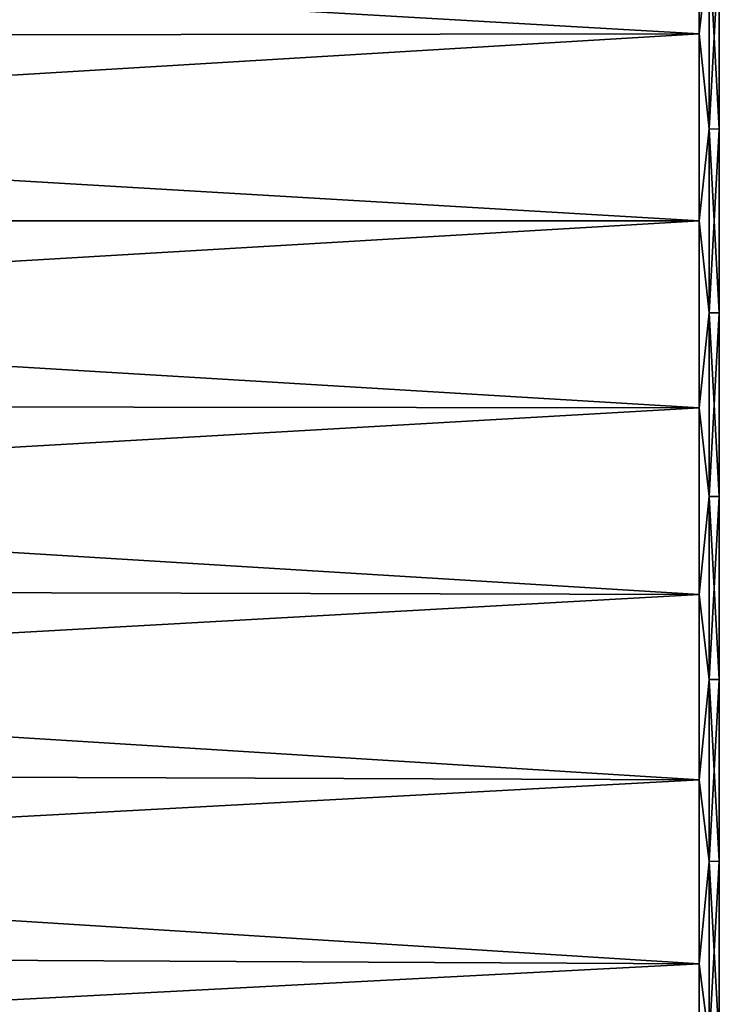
# Model space of a CAD drawing. Header units: metres. Extents: x -2 to 85, y -75 to 75.
# Tile 99 of 230: x 63.37 to 67.94, y -5.15 to 1.32. Entities that reach past the tile are written whole.
import ezdxf

# ---------------------------------------------------------------- set-up
doc = ezdxf.new("R2010")
doc.units = ezdxf.units.M
doc.layers.add('solid_21204500', color=7, linetype='CONTINUOUS')

msp = doc.modelspace()

# ---------------------------------------------------------------- linework, layer by layer
at = {"layer": 'solid_21204500'}
for points in [[(67.838074, 2.455142, 23.359114), (47.400002, 2.404155, 22.874004), (47.400002, 1.203727, 22.968479)], [(67.838074, 1.229256, 23.455593), (67.838074, 2.455142, 23.359114), (47.400002, 1.203727, 22.968479)], [(67.838074, 2.455141, -23.359114), (67.838074, 1.229255, -23.455593), (47.400002, 2.404155, -22.874004)], [(67.838074, 1.229255, -23.455593), (47.400002, 1.203727, -22.968479), (47.400002, 2.404155, -22.874004)], [(67.903748, 1.812468, 23.414984), (67.838074, 2.455142, 23.359114), (67.838074, 1.229256, 23.455593)], [(67.903748, 1.812468, -23.414984), (67.838074, 1.229255, -23.455593), (67.838074, 2.455141, -23.359114)], [(67.903748, 0.60469, -23.477242), (67.838074, 1.229255, -23.455593), (67.903748, 1.812468, -23.414984)], [(67.903748, 1.812468, 23.414984), (67.838074, 1.229256, 23.455593), (67.903748, 0.60469, 23.477242)], [(67.903748, 1.812468, 23.414984), (67.903748, 0.60469, 23.477242), (67.9692, 1.811579, 23.4035)], [(67.903748, 1.812468, -23.414984), (67.9692, 1.811579, -23.4035), (67.9692, 0.604394, -23.465725)], [(67.903748, 0.60469, -23.477242), (67.903748, 1.812468, -23.414984), (67.9692, 0.604394, -23.465725)], [(67.903748, 0.60469, 23.477242), (67.9692, 0.604394, 23.465725), (67.9692, 1.811579, 23.4035)], [(67.838074, 1.229256, 23.455593), (47.400002, 1.203727, 22.968479), (47.400002, 0, 23)], [(67.838074, 0, 23.487782), (67.838074, 1.229256, 23.455593), (47.400002, 0, 23)], [(67.838074, 1.229255, -23.455593), (67.838074, 0, -23.487782), (47.400002, 1.203727, -22.968479)], [(67.838074, 0, -23.487782), (47.400002, 0, -23), (47.400002, 1.203727, -22.968479)], [(67.903748, 0.60469, 23.477242), (67.838074, 1.229256, 23.455593), (67.838074, 0, 23.487782)], [(67.903748, 0.60469, -23.477242), (67.838074, 0, -23.487782), (67.838074, 1.229255, -23.455593)], [(67.903748, -0.60469, -23.477242), (67.838074, 0, -23.487782), (67.903748, 0.60469, -23.477242)], [(67.903748, 0.60469, 23.477242), (67.838074, 0, 23.487782), (67.903748, -0.60469, 23.477242)], [(67.903748, 0.60469, 23.477242), (67.903748, -0.60469, 23.477242), (67.9692, 0.604394, 23.465725)], [(67.903748, 0.60469, -23.477242), (67.9692, 0.604394, -23.465725), (67.9692, -0.604394, -23.465725)], [(67.903748, -0.60469, -23.477242), (67.903748, 0.60469, -23.477242), (67.9692, -0.604394, -23.465725)], [(67.903748, -0.60469, 23.477242), (67.9692, -0.604394, 23.465725), (67.9692, 0.604394, 23.465725)], [(67.838074, -1.229256, -23.455593), (47.400002, -1.203727, -22.968479), (47.400002, 0, -23)], [(67.838074, 0, -23.487782), (67.838074, -1.229256, -23.455593), (47.400002, 0, -23)], [(67.838074, 0, 23.487782), (47.400002, 0, 23), (47.400002, -1.203727, 22.968479)], [(67.838074, -1.229255, 23.455593), (67.838074, 0, 23.487782), (47.400002, -1.203727, 22.968479)], [(67.903748, -0.60469, 23.477242), (67.838074, 0, 23.487782), (67.838074, -1.229255, 23.455593)], [(67.903748, -0.60469, -23.477242), (67.838074, -1.229256, -23.455593), (67.838074, 0, -23.487782)], [(67.903748, -1.812468, -23.414984), (67.838074, -1.229256, -23.455593), (67.903748, -0.60469, -23.477242)], [(67.903748, -0.60469, 23.477242), (67.838074, -1.229255, 23.455593), (67.903748, -1.812468, 23.414984)], [(67.903748, -1.812468, 23.414984), (67.9692, -1.811579, 23.4035), (67.9692, -0.604394, 23.465725)], [(67.903748, -0.60469, 23.477242), (67.903748, -1.812468, 23.414984), (67.9692, -0.604394, 23.465725)], [(67.903748, -0.60469, -23.477242), (67.9692, -0.604394, -23.465725), (67.9692, -1.811579, -23.4035)], [(67.903748, -1.812468, -23.414984), (67.903748, -0.60469, -23.477242), (67.9692, -1.811579, -23.4035)], [(67.838074, -2.455142, -23.359114), (47.400002, -2.404155, -22.874004), (47.400002, -1.203727, -22.968479)], [(67.838074, -1.229256, -23.455593), (67.838074, -2.455142, -23.359114), (47.400002, -1.203727, -22.968479)], [(67.838074, -1.229255, 23.455593), (47.400002, -1.203727, 22.968479), (47.400002, -2.404155, 22.874004)], [(67.838074, -2.455141, 23.359114), (67.838074, -1.229255, 23.455593), (47.400002, -2.404155, 22.874004)], [(67.903748, -1.812468, 23.414984), (67.838074, -1.229255, 23.455593), (67.838074, -2.455141, 23.359114)], [(67.903748, -1.812468, -23.414984), (67.838074, -2.455142, -23.359114), (67.838074, -1.229256, -23.455593)], [(67.903748, -3.015439, -23.290634), (67.838074, -2.455142, -23.359114), (67.903748, -1.812468, -23.414984)], [(67.903748, -1.812468, 23.414984), (67.838074, -2.455141, 23.359114), (67.903748, -3.015439, 23.290634)], [(67.903748, -3.015439, 23.290634), (67.9692, -3.01396, 23.279209), (67.9692, -1.811579, 23.4035)], [(67.903748, -1.812468, 23.414984), (67.903748, -3.015439, 23.290634), (67.9692, -1.811579, 23.4035)], [(67.903748, -1.812468, -23.414984), (67.9692, -1.811579, -23.4035), (67.9692, -3.01396, -23.279209)], [(67.903748, -3.015439, -23.290634), (67.903748, -1.812468, -23.414984), (67.9692, -3.01396, -23.279209)], [(67.838074, -3.674299, -23.198608), (47.400002, -3.597993, -22.716831), (47.400002, -2.404155, -22.874004)], [(67.838074, -2.455142, -23.359114), (67.838074, -3.674299, -23.198608), (47.400002, -2.404155, -22.874004)], [(67.838074, -2.455141, 23.359114), (47.400002, -2.404155, 22.874004), (47.400002, -3.597993, 22.716831)], [(67.838074, -3.674298, 23.198608), (67.838074, -2.455141, 23.359114), (47.400002, -3.597993, 22.716831)], [(67.903748, -3.015439, 23.290634), (67.838074, -2.455141, 23.359114), (67.838074, -3.674298, 23.198608)], [(67.903748, -3.015439, -23.290634), (67.838074, -3.674299, -23.198608), (67.838074, -2.455142, -23.359114)], [(67.903748, -4.210413, -23.104523), (67.838074, -3.674299, -23.198608), (67.903748, -3.015439, -23.290634)], [(67.903748, -3.015439, 23.290634), (67.838074, -3.674298, 23.198608), (67.903748, -4.210413, 23.104523)], [(67.903748, -4.210413, 23.104523), (67.9692, -4.208348, 23.093189), (67.9692, -3.01396, 23.279209)], [(67.903748, -3.015439, 23.290634), (67.903748, -4.210413, 23.104523), (67.9692, -3.01396, 23.279209)], [(67.903748, -3.015439, -23.290634), (67.9692, -3.01396, -23.279209), (67.9692, -4.208348, -23.093189)], [(67.903748, -4.210413, -23.104523), (67.903748, -3.015439, -23.290634), (67.9692, -4.208348, -23.093189)], [(67.838074, -4.883384, -22.974518), (47.400002, -4.781969, -22.497395), (47.400002, -3.597993, -22.716831)], [(67.838074, -3.674299, -23.198608), (67.838074, -4.883384, -22.974518), (47.400002, -3.597993, -22.716831)], [(67.838074, -3.674298, 23.198608), (47.400002, -3.597993, 22.716831), (47.400002, -4.781969, 22.497395)], [(67.838074, -4.883384, 22.974518), (67.838074, -3.674298, 23.198608), (47.400002, -4.781969, 22.497395)], [(67.903748, -4.210413, 23.104523), (67.838074, -3.674298, 23.198608), (67.838074, -4.883384, 22.974518)], [(67.903748, -4.210413, -23.104523), (67.838074, -4.883384, -22.974518), (67.838074, -3.674299, -23.198608)], [(67.903748, -5.394223, -22.857141), (67.838074, -4.883384, -22.974518), (67.903748, -4.210413, -23.104523)], [(67.903748, -4.210413, 23.104523), (67.838074, -4.883384, 22.974518), (67.903748, -5.394223, 22.857141)], [(67.903748, -5.394223, 22.857141), (67.9692, -5.391577, 22.845928), (67.9692, -4.208348, 23.093189)], [(67.903748, -4.210413, 23.104523), (67.903748, -5.394223, 22.857141), (67.9692, -4.208348, 23.093189)], [(67.903748, -4.210413, -23.104523), (67.9692, -4.208348, -23.093189), (67.9692, -5.391577, -22.845928)], [(67.903748, -5.394223, -22.857141), (67.903748, -4.210413, -23.104523), (67.9692, -5.391577, -22.845928)], [(67.838074, -6.079085, -22.687456), (47.400002, -5.952838, -22.216293), (47.400002, -4.781969, -22.497395)], [(67.838074, -4.883384, -22.974518), (67.838074, -6.079085, -22.687456), (47.400002, -4.781969, -22.497395)], [(67.838074, -4.883384, 22.974518), (47.400002, -4.781969, 22.497395), (47.400002, -5.952838, 22.216293)], [(67.838074, -6.079084, 22.687456), (67.838074, -4.883384, 22.974518), (47.400002, -5.952838, 22.216293)], [(67.903748, -5.394223, -22.857141), (67.838074, -6.079085, -22.687456), (67.838074, -4.883384, -22.974518)], [(67.903748, -5.394223, 22.857141), (67.838074, -4.883384, 22.974518), (67.838074, -6.079084, 22.687456)]]:
    msp.add_3dface(points, dxfattribs=at)

doc.saveas('drawing.dxf')
